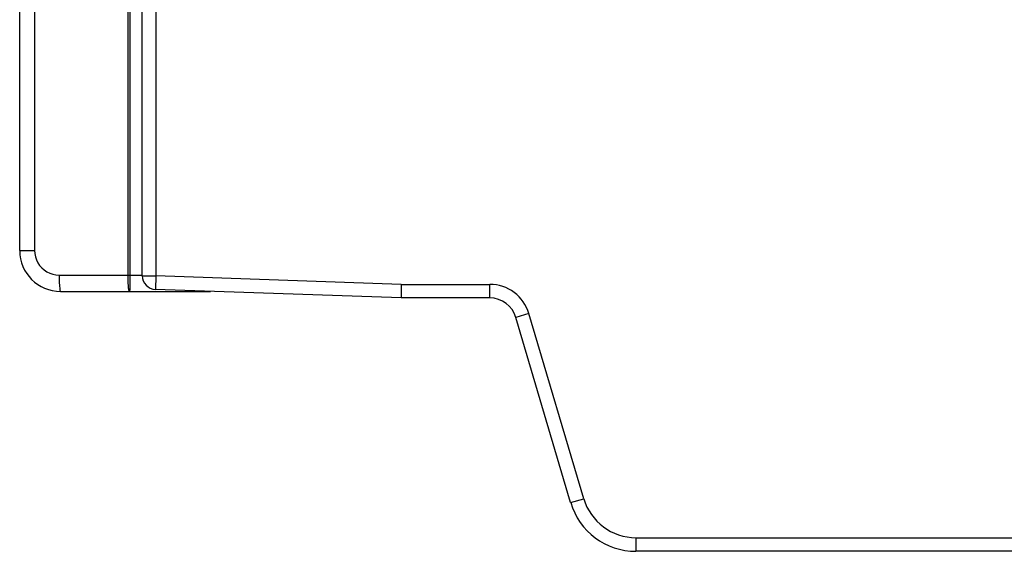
# Model space of a CAD drawing. Header units: millimetres. Extents: x 534 to 1249, y -141 to 479.
# Tile 14 of 51: x 542 to 614, y 90 to 129. Entities that reach past the tile are written whole.
import ezdxf

# ---------------------------------------------------------------- set-up
doc = ezdxf.new("R2010")
doc.units = ezdxf.units.MM
doc.header["$LTSCALE"] = 23.1
doc.layers.get('0').update_dxf_attribs({"linetype": 'CONTINUOUS'})

msp = doc.modelspace()

# ---------------------------------------------------------------- linework, layer by layer
for p, q in [((550.595, 110.015), (550.595, 233.986)), ((551.595, 233.786), (551.595, 110.015)), ((549.552, 110.066), (549.552, 157.53)), ((549.684, 157.553), (549.682, 109.752)), ((541.595, 111.866), (541.595, 153.345)), ((542.691, 153.345), (542.691, 111.866)), ((541.595, 111.866), (542.691, 111.866)), ((544.491, 110.066), (550.595, 110.066)), ((550.595, 110.015), (551.595, 110.015)), ((551.595, 110.015), (551.56, 109.016)), ((569.613, 109.386), (551.595, 110.015)), ((549.682, 109.752), (549.676, 109.105)), ((569.613, 109.386), (569.595, 108.386)), ((569.613, 109.386), (576.102, 109.386)), ((576.102, 108.386), (576.102, 109.386)), ((544.595, 108.866), (555.595, 108.866)), ((569.595, 108.386), (551.56, 109.016)), ((576.102, 108.386), (569.595, 108.386)), ((578.978, 107.238), (578.019, 106.954)), ((583.003, 93.65), (578.978, 107.238)), ((582.044, 93.366), (578.019, 106.954)), ((582.044, 93.366), (583.003, 93.65)), ((586.839, 90.786), (647.595, 90.786)), ((586.839, 90.786), (586.839, 89.786)), ((647.595, 89.786), (586.839, 89.786))]:
    msp.add_line(p, q)
for points in [[(542.691, 111.866), (542.705, 111.639), (542.75, 111.414), (542.825, 111.19), (542.929, 110.975), (543.059, 110.777), (543.214, 110.598), (543.393, 110.441), (543.591, 110.309), (543.806, 110.204), (544.031, 110.127), (544.258, 110.082), (544.491, 110.066)], [(544.491, 110.066), (544.492, 109.909), (544.494, 109.756), (544.498, 109.613), (544.504, 109.477), (544.511, 109.349), (544.52, 109.231), (544.53, 109.126), (544.542, 109.036), (544.554, 108.963), (544.567, 108.91), (544.581, 108.877), (544.595, 108.866)], [(549.657, 108.866), (549.643, 108.877), (549.629, 108.907), (549.617, 108.955), (549.605, 109.021), (549.594, 109.104), (549.584, 109.204), (549.575, 109.32), (549.567, 109.451), (549.56, 109.593), (549.556, 109.745), (549.553, 109.903), (549.552, 110.066)], [(549.676, 109.105), (549.675, 109.02), (549.671, 108.952), (549.666, 108.904), (549.662, 108.875), (549.658, 108.866)]]:
    msp.add_lwpolyline(points)
for centre, radius, start, end in [((544.595, 111.866), 3, 180.00019, 270), ((551.595, 110.015), 1, 180, 268.01085), ((576.102, 106.386), 3, 16.5, 90), ((576.102, 106.386), 2, 16.49991, 90), ((586.839, 94.786), 5, 196.5, 270), ((586.839, 94.786), 4, 196.5, 270)]:
    msp.add_arc(centre, radius, start, end)

doc.saveas('drawing.dxf')
